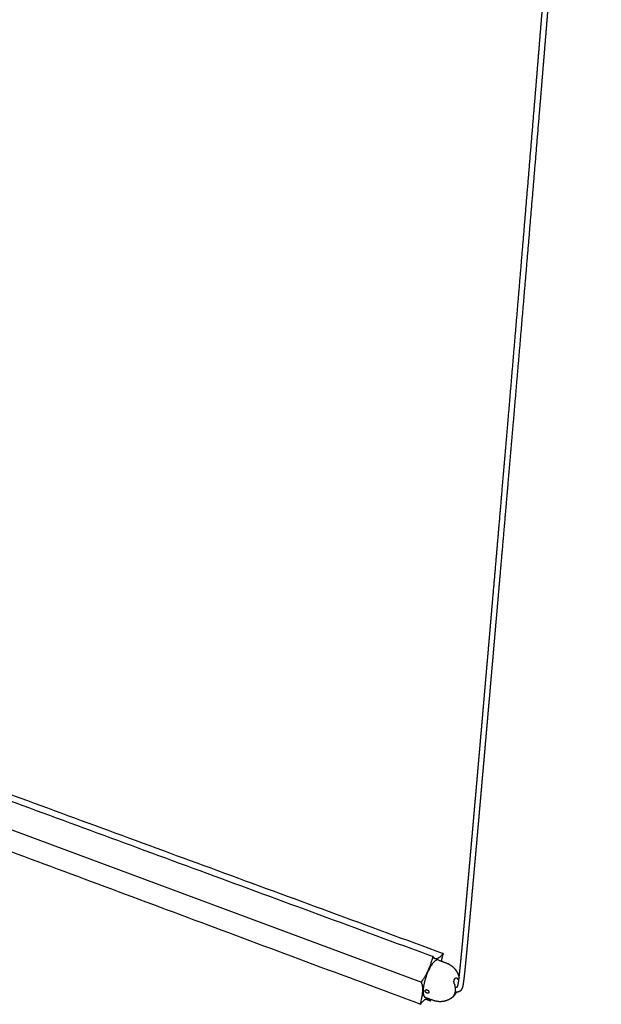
# Model space of a CAD drawing. Header units: millimetres. Extents: x 3542 to 4767, y 3584 to 5383.
# Tile 10 of 12: x 4601 to 4762, y 4838 to 5111. Entities that reach past the tile are written whole.
import ezdxf

# ---------------------------------------------------------------- set-up
doc = ezdxf.new("R2010")
doc.units = ezdxf.units.MM
doc.layers.add('Layer 01', color=7, linetype='Continuous')
doc.layers.add('Make2D$Visible$Curvas', color=7, linetype='Continuous')

msp = doc.modelspace()

# ---------------------------------------------------------------- linework, layer by layer
at = {"layer": 'Layer 01'}
msp.add_line((4475.27, 4932.42), (4711.96, 4844.45), dxfattribs=at)
at = {"layer": 'Make2D$Visible$Curvas', "color": 7, "lineweight": -3}
for points, weights, degree, knots in [([(4721.89, 4843.07), (4721.89, 4843.07), (4721.89, 4843.07), (4721.89, 4843.07), (4721.89, 4843.07), (4721.9, 4843.08), (4721.9, 4843.09), (4721.91, 4843.09), (4721.91, 4843.1), (4721.92, 4843.11), (4721.92, 4843.12), (4721.93, 4843.13), (4721.93, 4843.14), (4721.94, 4843.15), (4721.95, 4843.16), (4721.95, 4843.17), (4721.96, 4843.18), (4721.96, 4843.2), (4721.97, 4843.21), (4721.98, 4843.22), (4721.98, 4843.24), (4721.99, 4843.25), (4722, 4843.27), (4722, 4843.28), (4722.01, 4843.3), (4722.02, 4843.32), (4722.02, 4843.33), (4722.03, 4843.35), (4722.04, 4843.36), (4722.04, 4843.37), (4722.04, 4843.38), (4722.05, 4843.39), (4722.05, 4843.4), (4722.05, 4843.4), (4722.06, 4843.41), (4722.06, 4843.42), (4722.06, 4843.43), (4722.07, 4843.44), (4722.07, 4843.45), (4722.07, 4843.45), (4722.07, 4843.46), (4722.08, 4843.47), (4722.08, 4843.48), (4722.08, 4843.49), (4722.09, 4843.5), (4722.09, 4843.51), (4722.1, 4843.53), (4722.1, 4843.56), (4722.11, 4843.58), (4722.11, 4843.6), (4722.12, 4843.61), (4722.12, 4843.63), (4722.13, 4843.65), (4722.13, 4843.66), (4722.13, 4843.68), (4722.14, 4843.7), (4722.14, 4843.72), (4722.15, 4843.74), (4722.15, 4843.77), (4722.16, 4843.79), (4722.16, 4843.82), (4722.17, 4843.84), (4722.17, 4843.87), (4722.18, 4843.9), (4722.18, 4843.93), (4722.19, 4843.96), (4722.19, 4843.99), (4722.2, 4844.03), (4722.2, 4844.06), (4722.21, 4844.1), (4722.22, 4844.13), (4722.22, 4844.17), (4722.23, 4844.21), (4722.23, 4844.26), (4722.24, 4844.3), (4722.25, 4844.34), (4722.25, 4844.39), (4722.26, 4844.44), (4722.27, 4844.49), (4722.27, 4844.54), (4722.28, 4844.59), (4722.29, 4844.64), (4722.3, 4844.7), (4722.3, 4844.76), (4722.31, 4844.82), (4722.32, 4844.88), (4722.33, 4844.94), (4722.34, 4845.01), (4722.35, 4845.07), (4722.35, 4845.14), (4722.36, 4845.21), (4722.37, 4845.29), (4722.38, 4845.36), (4722.39, 4845.43), (4722.4, 4845.52), (4722.41, 4845.6), (4722.42, 4845.68), (4722.44, 4845.86), (4722.46, 4846.04), (4722.48, 4846.22), (4722.5, 4846.43), (4722.53, 4846.63), (4722.55, 4846.84), (4722.57, 4847.08), (4722.6, 4847.32), (4722.62, 4847.55), (4722.65, 4847.82), (4722.68, 4848.09), (4722.71, 4848.36), (4722.74, 4848.66), (4722.77, 4848.97), (4722.8, 4849.27), (4722.83, 4849.61), (4722.87, 4849.95), (4722.9, 4850.29), (4722.94, 4850.67), (4722.97, 4851.04), (4723.01, 4851.42), (4723.05, 4851.84), (4723.09, 4852.26), (4723.13, 4852.68), (4723.18, 4853.14), (4723.22, 4853.6), (4723.26, 4854.06), (4723.31, 4854.57), (4723.36, 4855.08), (4723.41, 4855.58), (4723.46, 4856.14), (4723.51, 4856.69), (4723.56, 4857.25), (4723.62, 4857.85), (4723.67, 4858.45), (4723.73, 4859.06), (4723.79, 4859.71), (4723.85, 4860.37), (4723.91, 4861.03), (4723.97, 4861.74), (4724.04, 4862.45), (4724.1, 4863.16), (4724.17, 4863.93), (4724.24, 4864.7), (4724.31, 4865.47), (4724.38, 4866.3), (4724.46, 4867.12), (4724.53, 4867.95), (4724.61, 4868.84), (4724.69, 4869.73), (4724.77, 4870.63), (4724.86, 4871.58), (4724.94, 4872.54), (4725.03, 4873.49), (4725.12, 4874.52), (4725.21, 4875.54), (4725.3, 4876.56), (4725.4, 4877.66), (4725.49, 4878.75), (4725.59, 4879.85), (4725.69, 4881.01), (4725.8, 4882.18), (4725.9, 4883.35), (4726.01, 4884.59), (4726.12, 4885.83), (4726.23, 4887.08), (4726.34, 4888.4), (4726.46, 4889.72), (4726.58, 4891.04), (4726.7, 4892.44), (4726.82, 4893.85), (4726.94, 4895.25), (4727.08, 4896.74), (4727.21, 4898.23), (4727.34, 4899.72), (4727.47, 4901.3), (4727.61, 4902.87), (4727.75, 4904.45), (4727.89, 4906.12), (4728.04, 4907.79), (4728.19, 4909.46), (4728.34, 4911.22), (4728.49, 4912.99), (4728.65, 4914.76), (4728.81, 4916.62), (4728.97, 4918.48), (4729.13, 4920.34), (4729.3, 4922.31), (4729.47, 4924.27), (4729.64, 4926.24), (4729.82, 4928.31), (4730, 4930.38), (4730.18, 4932.45), (4730.37, 4934.58), (4730.55, 4936.72), (4730.74, 4938.86), (4730.93, 4941.07), (4731.12, 4943.28), (4731.31, 4945.5), (4731.51, 4947.82), (4731.71, 4950.13), (4731.91, 4952.46), (4732.12, 4954.87), (4732.33, 4957.28), (4732.54, 4959.7), (4732.75, 4962.21), (4732.97, 4964.73), (4733.19, 4967.24), (4733.64, 4972.53), (4734.1, 4977.84), (4734.55, 4983.18), (4735.04, 4988.83), (4735.52, 4994.5), (4736.01, 5000.2), (4736.52, 5006.2), (4737.03, 5012.22), (4737.54, 5018.28), (4738.63, 5031.16), (4739.72, 5044.18), (4740.82, 5057.34), (4741.39, 5064.26), (4741.97, 5071.22), (4742.55, 5078.22), (4743.14, 5085.41), (4743.74, 5092.65), (4744.33, 5099.92), (4744.94, 5107.36), (4745.55, 5114.84), (4746.16, 5122.37), (4746.46, 5126.19), (4746.77, 5130.02), (4747.08, 5133.86), (4747.39, 5137.73), (4747.7, 5141.61), (4748.01, 5145.5), (4748.33, 5149.42), (4748.64, 5153.35), (4748.95, 5157.29), (4749.27, 5161.26), (4749.58, 5165.24), (4749.9, 5169.23), (4750.21, 5173.23), (4750.53, 5177.26), (4750.85, 5181.29), (4751.16, 5185.34), (4751.48, 5189.4), (4751.8, 5193.47), (4752.11, 5197.55), (4752.43, 5201.64), (4752.75, 5205.75), (4753.06, 5209.87), (4753.38, 5213.99), (4753.7, 5218.13), (4754.01, 5222.27), (4754.33, 5226.42), (4754.64, 5230.59), (4754.96, 5234.75), (4755.27, 5238.93), (4755.59, 5243.12), (4755.9, 5247.3), (4756.21, 5251.49), (4756.53, 5255.7), (4756.84, 5259.89), (4757.15, 5264.1), (4757.46, 5268.32), (4757.77, 5272.52), (4758.08, 5276.73), (4758.38, 5280.96), (4758.69, 5285.17), (4758.99, 5289.39), (4759.3, 5293.62), (4759.58, 5297.55), (4759.86, 5301.5), (4760.14, 5305.46)], [3207.24199239, 3207.23954786, 3207.2371045, 3207.23466212, 3207.19631222, 3207.1593562, 3207.1223939, 3207.08402009, 3207.04593869, 3207.00887043, 3206.96956641, 3206.93099941, 3206.89323003, 3206.85359487, 3206.81443997, 3206.7762996, 3206.73620765, 3206.69698957, 3206.65839712, 3206.61780462, 3206.57803326, 3206.5387727, 3206.49757176, 3206.45657933, 3206.41670565, 3206.37470482, 3206.33355237, 3206.29277039, 3206.27169912, 3206.25084632, 3206.23016102, 3206.20967834, 3206.18782016, 3206.16643824, 3206.14473935, 3206.12324726, 3206.10042428, 3206.07729592, 3206.05402677, 3206.03044137, 3206.0056343, 3205.98080765, 3205.95607192, 3205.92939536, 3205.90320976, 3205.87718908, 3205.815699, 3205.75791608, 3205.70036784, 3205.66646405, 3205.63222417, 3205.59952235, 3205.56234346, 3205.52658234, 3205.49068144, 3205.45047208, 3205.41027406, 3205.37115134, 3205.32687708, 3205.28292159, 3205.2397918, 3205.19148937, 3205.1437176, 3205.09647249, 3205.04365713, 3204.99137346, 3204.93953075, 3204.88197877, 3204.82487041, 3204.76817888, 3204.70534426, 3204.64292273, 3204.58090057, 3204.51210232, 3204.44371286, 3204.37565793, 3204.30087378, 3204.22641029, 3204.15223978, 3204.07111839, 3203.99028779, 3203.90972915, 3203.82176442, 3203.73407276, 3203.64661829, 3203.55147704, 3203.45658718, 3203.36194406, 3203.25889453, 3203.15609113, 3203.05348731, 3202.94272559, 3202.83214293, 3202.72173358, 3202.60248128, 3202.48344478, 3202.36460191, 3202.09875097, 3201.83363353, 3201.56909223, 3201.26556779, 3200.9626392, 3200.66019692, 3200.31519021, 3199.97077257, 3199.62683067, 3199.23755117, 3198.8487526, 3198.46033684, 3198.02397598, 3197.58804081, 3197.15244506, 3196.66568893, 3196.17936776, 3195.69340487, 3195.15290225, 3194.61276348, 3194.07291439, 3193.47653073, 3192.88045867, 3192.28463683, 3191.62846715, 3190.97263522, 3190.31708163, 3189.5985763, 3188.88034867, 3188.16234619, 3187.3782206, 3186.59437118, 3185.81074935, 3184.95827227, 3184.10601653, 3183.25393769, 3182.33003228, 3181.40638417, 3180.48295329, 3179.48394006, 3178.4851732, 3177.48661479, 3176.41026619, 3175.33408892, 3174.25804857, 3173.10120165, 3171.94454939, 3170.78806003, 3169.54741728, 3168.30697972, 3167.06671786, 3165.73916112, 3164.41179041, 3163.08457827, 3161.66733699, 3160.25025174, 3158.83329707, 3157.32336, 3155.81357857, 3154.30392912, 3152.69818468, 3151.09259084, 3149.48712552, 3147.78260651, 3146.07822458, 3144.37395912, 3142.56763925, 3140.76145458, 3138.95538588, 3137.04415097, 3135.13305246, 3133.22207233, 3131.20291873, 3129.18388309, 3127.16494851, 3125.03493046, 3122.90503799, 3120.77525527, 3118.53110363, 3116.28706962, 3114.04313832, 3111.68218303, 3109.32132037, 3106.96053639, 3104.4795028, 3101.99859414, 3099.517797, 3096.9136419, 3094.30956065, 3091.70554171, 3088.97572559, 3086.24600776, 3083.51637294, 3080.71786279, 3077.91946731, 3075.12119991, 3072.23285261, 3069.34458696, 3066.45642638, 3063.4538879, 3060.45148395, 3057.44923271, 3054.3373491, 3051.22562257, 3048.11407039, 3044.89760367, 3041.68133032, 3038.46526706, 3031.73707548, 3025.00981883, 3018.28361837, 3011.19426549, 3004.10606664, 2997.01914002, 2989.60711254, 2982.1964762, 2974.78735296, 2959.14448206, 2943.50837279, 2927.88016802, 2919.7296362, 2911.58123743, 2903.43514819, 2895.11500097, 2886.79729059, 2878.48222241, 2870.03073187, 2861.58190539, 2853.13598634, 2848.87383651, 2844.61245989, 2840.35189154, 2836.07097719, 2831.79085138, 2827.51155147, 2823.21750942, 2818.92425701, 2814.63183513, 2810.32883104, 2806.02675309, 2801.72564614, 2797.41808416, 2793.11144923, 2788.80578992, 2784.49941046, 2780.19396985, 2775.88952125, 2771.5885967, 2767.28870172, 2762.98989431, 2758.69925414, 2754.40969118, 2750.12126876, 2745.84570948, 2741.57126158, 2737.29799404, 2733.04245153, 2728.78810791, 2724.53503883, 2720.30384322, 2716.07389066, 2711.84526358, 2707.64387848, 2703.44378195, 2699.24506419, 2695.07772772, 2690.91178182, 2686.74732532, 2682.61901303, 2678.49213671, 2674.3668044, 2670.5403778, 2666.71528217, 2662.89161514], 3, [0, 0, 0, 0, 0.008345, 0.008345, 0.008345, 0.138274, 0.138274, 0.138274, 0.274957, 0.274957, 0.274957, 0.41933, 0.41933, 0.41933, 0.571234, 0.571234, 0.571234, 0.730182, 0.730182, 0.730182, 0.897327, 0.897327, 0.897327, 1.073827, 1.073827, 1.073827, 1.258431, 1.258431, 1.258431, 1.353966, 1.353966, 1.353966, 1.450208, 1.450208, 1.450208, 1.5449, 1.5449, 1.5449, 1.641974, 1.641974, 1.641974, 1.744321, 1.744321, 1.744321, 1.854447, 1.854447, 1.854447, 2.112629, 2.112629, 2.112629, 2.268334, 2.268334, 2.268334, 2.441715, 2.441715, 2.441715, 2.638657, 2.638657, 2.638657, 2.860839, 2.860839, 2.860839, 3.108862, 3.108862, 3.108862, 3.385696, 3.385696, 3.385696, 3.69267, 3.69267, 3.69267, 4.032513, 4.032513, 4.032513, 4.408958, 4.408958, 4.408958, 4.822336, 4.822336, 4.822336, 5.274329, 5.274329, 5.274329, 5.767729, 5.767729, 5.767729, 6.30428, 6.30428, 6.30428, 6.888215, 6.888215, 6.888215, 7.51854, 7.51854, 7.51854, 8.199262, 8.199262, 8.199262, 9.721523, 9.721523, 9.721523, 11.467943, 11.467943, 11.467943, 13.459863, 13.459863, 13.459863, 15.714014, 15.714014, 15.714014, 18.246453, 18.246453, 18.246453, 21.076121, 21.076121, 21.076121, 24.223082, 24.223082, 24.223082, 27.699704, 27.699704, 27.699704, 31.5284, 31.5284, 31.5284, 35.724606, 35.724606, 35.724606, 40.307239, 40.307239, 40.307239, 45.292632, 45.292632, 45.292632, 50.698299, 50.698299, 50.698299, 56.546104, 56.546104, 56.546104, 62.849503, 62.849503, 62.849503, 69.626487, 69.626487, 69.626487, 76.896485, 76.896485, 76.896485, 84.67798, 84.67798, 84.67798, 92.987307, 92.987307, 92.987307, 101.841974, 101.841974, 101.841974, 111.260283, 111.260283, 111.260283, 121.259709, 121.259709, 121.259709, 131.857958, 131.857958, 131.857958, 143.073302, 143.073302, 143.073302, 154.923498, 154.923498, 154.923498, 167.425696, 167.425696, 167.425696, 180.599189, 180.599189, 180.599189, 194.459761, 194.459761, 194.459761, 209.026311, 209.026311, 209.026311, 224.317202, 224.317202, 224.317202, 240.34692, 240.34692, 240.34692, 256.7809, 256.7809, 256.7809, 273.743817, 273.743817, 273.743817, 291.378615, 291.378615, 291.378615, 309.657417, 309.657417, 309.657417, 328.552584, 328.552584, 328.552584, 368.08231, 368.08231, 368.08231, 409.746234, 409.746234, 409.746234, 453.321493, 453.321493, 453.321493, 545.321946, 545.321946, 545.321946, 593.30272, 593.30272, 593.30272, 642.30865, 642.30865, 642.30865, 692.118708, 692.118708, 692.118708, 717.254831, 717.254831, 717.254831, 742.510859, 742.510859, 742.510859, 767.854158, 767.854158, 767.854158, 793.259899, 793.259899, 793.259899, 818.703451, 818.703451, 818.703451, 844.151418, 844.151418, 844.151418, 869.578682, 869.578682, 869.578682, 894.957551, 894.957551, 894.957551, 920.260358, 920.260358, 920.260358, 945.458212, 945.458212, 945.458212, 970.526389, 970.526389, 970.526389, 995.433181, 995.433181, 995.433181, 1020.153821, 1020.153821, 1020.153821, 1044.659843, 1044.659843, 1044.659843, 1067.390291, 1067.390291, 1067.390291, 1067.390291]), ([(4761.78, 5305.86), (4761.48, 5301.73), (4761.19, 5297.62), (4760.89, 5293.52), (4760.58, 5289.29), (4760.28, 5285.07), (4759.97, 5280.86), (4759.66, 5276.63), (4759.35, 5272.42), (4759.04, 5268.22), (4758.73, 5264), (4758.41, 5259.79), (4758.1, 5255.6), (4757.78, 5251.39), (4757.47, 5247.19), (4757.15, 5243.01), (4756.83, 5238.82), (4756.52, 5234.65), (4756.2, 5230.48), (4755.88, 5226.32), (4755.56, 5222.16), (4755.24, 5218.02), (4754.93, 5213.88), (4754.61, 5209.76), (4754.29, 5205.64), (4753.97, 5201.53), (4753.65, 5197.44), (4753.33, 5193.36), (4753.01, 5189.28), (4752.69, 5185.22), (4752.37, 5181.17), (4752.05, 5177.14), (4751.74, 5173.12), (4751.42, 5169.11), (4751.1, 5165.12), (4750.78, 5161.14), (4750.47, 5157.18), (4750.15, 5153.23), (4749.84, 5149.3), (4749.52, 5145.38), (4749.21, 5141.49), (4748.89, 5137.61), (4748.58, 5133.74), (4748.27, 5129.9), (4747.96, 5126.07), (4747.65, 5122.25), (4747.03, 5114.72), (4746.42, 5107.24), (4745.81, 5099.8), (4745.21, 5092.52), (4744.61, 5085.29), (4744.01, 5078.1), (4743.43, 5071.1), (4742.85, 5064.14), (4742.27, 5057.21), (4741.17, 5044.05), (4740.07, 5031.03), (4738.97, 5018.14), (4738.45, 5012.09), (4737.94, 5006.06), (4737.43, 5000.07), (4736.94, 4994.37), (4736.45, 4988.69), (4735.96, 4983.04), (4735.5, 4977.71), (4735.04, 4972.4), (4734.59, 4967.11), (4734.37, 4964.59), (4734.15, 4962.08), (4733.93, 4959.57), (4733.72, 4957.15), (4733.51, 4954.73), (4733.3, 4952.32), (4733.1, 4950), (4732.9, 4947.68), (4732.7, 4945.37), (4732.5, 4943.15), (4732.31, 4940.93), (4732.12, 4938.72), (4731.93, 4936.58), (4731.75, 4934.45), (4731.56, 4932.32), (4731.38, 4930.24), (4731.2, 4928.17), (4731.02, 4926.1), (4730.85, 4924.13), (4730.67, 4922.17), (4730.5, 4920.21), (4730.34, 4918.34), (4730.18, 4916.48), (4730.01, 4914.62), (4729.86, 4912.85), (4729.7, 4911.09), (4729.55, 4909.32), (4729.4, 4907.65), (4729.26, 4905.98), (4729.11, 4904.32), (4728.97, 4902.74), (4728.83, 4901.16), (4728.69, 4899.58), (4728.56, 4898.09), (4728.43, 4896.6), (4728.3, 4895.11), (4728.18, 4893.71), (4728.05, 4892.3), (4727.93, 4890.9), (4727.81, 4889.58), (4727.7, 4888.26), (4727.58, 4886.93), (4727.47, 4885.69), (4727.36, 4884.45), (4727.25, 4883.21), (4727.14, 4882.04), (4727.04, 4880.87), (4726.94, 4879.7), (4726.84, 4878.61), (4726.74, 4877.51), (4726.64, 4876.42), (4726.55, 4875.4), (4726.46, 4874.37), (4726.37, 4873.35), (4726.28, 4872.39), (4726.2, 4871.44), (4726.11, 4870.48), (4726.03, 4869.59), (4725.95, 4868.7), (4725.87, 4867.81), (4725.8, 4866.98), (4725.72, 4866.15), (4725.65, 4865.32), (4725.58, 4864.55), (4725.51, 4863.79), (4725.44, 4863.02), (4725.37, 4862.31), (4725.31, 4861.59), (4725.24, 4860.88), (4725.18, 4860.22), (4725.12, 4859.57), (4725.06, 4858.91), (4725, 4858.31), (4724.95, 4857.7), (4724.89, 4857.1), (4724.84, 4856.54), (4724.79, 4855.99), (4724.74, 4855.43), (4724.69, 4854.93), (4724.64, 4854.42), (4724.59, 4853.91), (4724.55, 4853.45), (4724.5, 4852.99), (4724.46, 4852.53), (4724.42, 4852.11), (4724.38, 4851.69), (4724.34, 4851.27), (4724.3, 4850.89), (4724.26, 4850.51), (4724.23, 4850.13), (4724.19, 4849.79), (4724.16, 4849.45), (4724.13, 4849.11), (4724.09, 4848.81), (4724.06, 4848.5), (4724.03, 4848.2), (4724, 4847.93), (4723.98, 4847.66), (4723.95, 4847.39), (4723.92, 4847.15), (4723.9, 4846.91), (4723.87, 4846.67), (4723.85, 4846.46), (4723.83, 4846.25), (4723.8, 4846.04), (4723.78, 4845.86), (4723.76, 4845.68), (4723.74, 4845.5), (4723.73, 4845.41), (4723.72, 4845.33), (4723.71, 4845.25), (4723.7, 4845.17), (4723.69, 4845.1), (4723.68, 4845.02), (4723.67, 4844.95), (4723.67, 4844.88), (4723.66, 4844.81), (4723.65, 4844.75), (4723.64, 4844.68), (4723.63, 4844.62), (4723.62, 4844.56), (4723.62, 4844.5), (4723.61, 4844.44), (4723.6, 4844.38), (4723.59, 4844.33), (4723.58, 4844.27), (4723.58, 4844.22), (4723.57, 4844.17), (4723.56, 4844.12), (4723.56, 4844.08), (4723.55, 4844.03), (4723.54, 4843.98), (4723.54, 4843.94), (4723.53, 4843.9), (4723.52, 4843.86), (4723.52, 4843.82), (4723.51, 4843.78), (4723.5, 4843.74), (4723.5, 4843.71), (4723.49, 4843.67), (4723.48, 4843.63), (4723.48, 4843.6), (4723.47, 4843.57), (4723.47, 4843.54), (4723.46, 4843.51), (4723.45, 4843.48), (4723.45, 4843.45), (4723.44, 4843.42), (4723.44, 4843.39), (4723.43, 4843.37), (4723.43, 4843.34), (4723.42, 4843.32), (4723.41, 4843.29), (4723.41, 4843.27), (4723.4, 4843.24), (4723.4, 4843.22), (4723.39, 4843.18), (4723.37, 4843.14), (4723.36, 4843.1), (4723.36, 4843.08), (4723.35, 4843.06), (4723.34, 4843.04), (4723.34, 4843.02), (4723.33, 4843), (4723.33, 4842.99), (4723.32, 4842.97), (4723.32, 4842.96), (4723.31, 4842.94), (4723.3, 4842.93), (4723.3, 4842.91), (4723.29, 4842.9), (4723.29, 4842.88), (4723.28, 4842.87), (4723.28, 4842.86), (4723.27, 4842.85), (4723.27, 4842.83), (4723.26, 4842.82), (4723.25, 4842.8), (4723.24, 4842.77), (4723.23, 4842.75), (4723.22, 4842.72), (4723.21, 4842.7), (4723.2, 4842.67), (4723.19, 4842.65), (4723.18, 4842.62), (4723.17, 4842.6), (4723.15, 4842.57), (4723.14, 4842.55), (4723.13, 4842.53), (4723.12, 4842.5), (4723.1, 4842.48), (4723.09, 4842.45), (4723.08, 4842.43), (4723.06, 4842.41), (4723.05, 4842.38), (4723.03, 4842.36), (4723.02, 4842.33), (4723, 4842.31), (4722.98, 4842.29), (4722.97, 4842.26), (4722.95, 4842.24), (4722.95, 4842.24), (4722.95, 4842.24), (4722.95, 4842.24)], [2662.13413009, 2666.11454747, 2670.09652621, 2674.07995653, 2678.20536521, 2682.33232637, 2686.46073233, 2690.62525516, 2694.79127521, 2698.9586939, 2703.15746892, 2707.35762974, 2711.55908661, 2715.78776266, 2720.01777082, 2724.24902874, 2728.50213926, 2732.75653024, 2737.01212647, 2741.28542861, 2745.55991666, 2749.83552181, 2754.12397254, 2758.41356891, 2762.70424782, 2767.00307785, 2771.30300019, 2775.60395699, 2779.90842304, 2784.21388537, 2788.52029114, 2792.82596314, 2797.13261489, 2801.44019779, 2805.7413131, 2810.04340313, 2814.34642328, 2818.63884965, 2822.93210998, 2827.22616359, 2831.50546439, 2835.78559441, 2840.06651624, 2844.32708223, 2848.58845952, 2852.85061329, 2861.29651422, 2869.74533294, 2878.19682672, 2886.51186792, 2894.82956042, 2903.14969962, 2911.29575471, 2919.44412776, 2927.59464289, 2943.2227504, 2958.85879137, 2974.50162613, 2981.91070311, 2989.32130128, 2996.73329912, 3003.82017775, 3010.90833779, 3017.99766145, 3024.72381348, 3031.45103274, 3038.17919847, 3041.39524075, 3044.61149662, 3047.8279494, 3050.93948154, 3054.0511919, 3057.16306331, 3060.16529547, 3063.16768473, 3066.17021296, 3069.05835523, 3071.94660866, 3074.83494997, 3077.63320291, 3080.43158741, 3083.23009006, 3085.95971906, 3088.68942652, 3091.41922772, 3094.02323808, 3096.62730697, 3099.23144581, 3101.71223376, 3104.19312863, 3106.6741438, 3109.03491726, 3111.39576434, 3113.75669894, 3116.00061841, 3118.24463492, 3120.48876327, 3122.61853267, 3124.74840539, 3126.87839724, 3128.89731685, 3130.91633029, 3132.93545438, 3134.84641768, 3136.75749119, 3138.66869284, 3140.47474265, 3142.28089914, 3144.0871815, 3145.79142575, 3147.49577593, 3149.20025255, 3150.80569406, 3152.41125207, 3154.01694854, 3155.52657127, 3157.03631221, 3158.54619493, 3159.9631196, 3161.38015902, 3162.79733855, 3164.12451697, 3165.4518358, 3166.77932225, 3168.01954622, 3169.25992479, 3170.50048736, 3171.6569341, 3172.81351923, 3173.97027447, 3175.04626689, 3176.12236739, 3177.19861054, 3178.19711476, 3179.19579437, 3180.19468614, 3181.11805589, 3182.04160299, 3182.96536826, 3183.81737821, 3184.66951805, 3185.52183197, 3186.30537545, 3187.08909112, 3187.87302665, 3188.59094064, 3189.30901188, 3190.02729389, 3190.68274656, 3191.33839815, 3191.994305, 3192.59001261, 3193.18586917, 3193.78194097, 3194.32165971, 3194.86154966, 3195.40167838, 3195.8874919, 3196.37351329, 3196.85982151, 3197.29524817, 3197.73082641, 3198.1666435, 3198.55486585, 3198.94323463, 3199.33184616, 3199.67556562, 3200.01946666, 3200.36365168, 3200.66584375, 3200.96812394, 3201.27062493, 3201.53488418, 3201.79922113, 3202.06375917, 3202.18230278, 3202.30087973, 3202.4195079, 3202.52957444, 3202.63962057, 3202.74968097, 3202.85190648, 3202.95414591, 3203.05639684, 3203.15061924, 3203.24483267, 3203.33907908, 3203.42607331, 3203.51303161, 3203.59996968, 3203.68000873, 3203.75999078, 3203.83995193, 3203.91355199, 3203.98705457, 3204.06049504, 3204.1278983, 3204.19523362, 3204.26249518, 3204.32379183, 3204.38496247, 3204.44607039, 3204.50196798, 3204.55766041, 3204.6132135, 3204.66413922, 3204.71486241, 3204.76539668, 3204.81161372, 3204.85752732, 3204.90326236, 3204.94530913, 3204.98701565, 3205.02841362, 3205.06624841, 3205.10389086, 3205.14123699, 3205.17549568, 3205.20845004, 3205.2420655, 3205.27306382, 3205.30449351, 3205.33490809, 3205.38905428, 3205.44079499, 3205.49326234, 3205.51663797, 3205.53989131, 3205.56298925, 3205.584667, 3205.60661895, 3205.6285629, 3205.64892941, 3205.66989831, 3205.69096182, 3205.71033353, 3205.7305913, 3205.7513562, 3205.77095529, 3205.7903578, 3205.81098978, 3205.83105348, 3205.85094607, 3205.87067326, 3205.90985614, 3205.94841279, 3205.98696081, 3206.02508554, 3206.06312863, 3206.10054428, 3206.13759358, 3206.17402988, 3206.21043166, 3206.24663209, 3206.28211264, 3206.31750245, 3206.35293576, 3206.38807307, 3206.42273432, 3206.45745468, 3206.49158242, 3206.52543237, 3206.55918854, 3206.59289983, 3206.62609928, 3206.65951111, 3206.69132566, 3206.72383301, 3206.72483756, 3206.72584245, 3206.72684762], 3, [161.349122, 161.349122, 161.349122, 161.349122, 185.013916, 185.013916, 185.013916, 209.522158, 209.522158, 209.522158, 234.244891, 234.244891, 234.244891, 259.15366, 259.15366, 259.15366, 284.223705, 284.223705, 284.223705, 309.423328, 309.423328, 309.423328, 334.727811, 334.727811, 334.727811, 360.10827, 360.10827, 360.10827, 385.537043, 385.537043, 385.537043, 410.986445, 410.986445, 410.986445, 436.43136, 436.43136, 436.43136, 461.838398, 461.838398, 461.838398, 487.182932, 487.182932, 487.182932, 512.440136, 512.440136, 512.440136, 537.577379, 537.577379, 537.577379, 587.389521, 587.389521, 587.389521, 636.397343, 636.397343, 636.397343, 684.379831, 684.379831, 684.379831, 776.383224, 776.383224, 776.383224, 819.95972, 819.95972, 819.95972, 861.624727, 861.624727, 861.624727, 901.155376, 901.155376, 901.155376, 920.050941, 920.050941, 920.050941, 938.330095, 938.330095, 938.330095, 955.965197, 955.965197, 955.965197, 972.928364, 972.928364, 972.928364, 989.362543, 989.362543, 989.362543, 1005.392463, 1005.392463, 1005.392463, 1020.683574, 1020.683574, 1020.683574, 1035.250366, 1035.250366, 1035.250366, 1049.111202, 1049.111202, 1049.111202, 1062.284985, 1062.284985, 1062.284985, 1074.787501, 1074.787501, 1074.787501, 1086.638048, 1086.638048, 1086.638048, 1097.853778, 1097.853778, 1097.853778, 1108.452454, 1108.452454, 1108.452454, 1118.452353, 1118.452353, 1118.452353, 1127.871187, 1127.871187, 1127.871187, 1136.726438, 1136.726438, 1136.726438, 1145.036417, 1145.036417, 1145.036417, 1152.818641, 1152.818641, 1152.818641, 1160.089457, 1160.089457, 1160.089457, 1166.867361, 1166.867361, 1166.867361, 1173.1718, 1173.1718, 1173.1718, 1179.020784, 1179.020784, 1179.020784, 1184.427794, 1184.427794, 1184.427794, 1189.414721, 1189.414721, 1189.414721, 1193.999116, 1193.999116, 1193.999116, 1198.197356, 1198.197356, 1198.197356, 1202.028411, 1202.028411, 1202.028411, 1205.507786, 1205.507786, 1205.507786, 1208.657983, 1208.657983, 1208.657983, 1211.491475, 1211.491475, 1211.491475, 1214.028467, 1214.028467, 1214.028467, 1216.288091, 1216.288091, 1216.288091, 1218.286637, 1218.286637, 1218.286637, 1220.041155, 1220.041155, 1220.041155, 1221.573436, 1221.573436, 1221.573436, 1222.260047, 1222.260047, 1222.260047, 1222.896969, 1222.896969, 1222.896969, 1223.488335, 1223.488335, 1223.488335, 1224.033233, 1224.033233, 1224.033233, 1224.536069, 1224.536069, 1224.536069, 1224.99875, 1224.99875, 1224.99875, 1225.424283, 1225.424283, 1225.424283, 1225.814577, 1225.814577, 1225.814577, 1226.170139, 1226.170139, 1226.170139, 1226.495041, 1226.495041, 1226.495041, 1226.792378, 1226.792378, 1226.792378, 1227.063766, 1227.063766, 1227.063766, 1227.312605, 1227.312605, 1227.312605, 1227.539579, 1227.539579, 1227.539579, 1227.746293, 1227.746293, 1227.746293, 1227.939289, 1227.939289, 1227.939289, 1228.278943, 1228.278943, 1228.278943, 1228.431192, 1228.431192, 1228.431192, 1228.574017, 1228.574017, 1228.574017, 1228.706807, 1228.706807, 1228.706807, 1228.829098, 1228.829098, 1228.829098, 1228.943106, 1228.943106, 1228.943106, 1229.054893, 1229.054893, 1229.054893, 1229.276386, 1229.276386, 1229.276386, 1229.496242, 1229.496242, 1229.496242, 1229.713198, 1229.713198, 1229.713198, 1229.928992, 1229.928992, 1229.928992, 1230.145497, 1230.145497, 1230.145497, 1230.362106, 1230.362106, 1230.362106, 1230.578492, 1230.578492, 1230.578492, 1230.795124, 1230.795124, 1230.795124, 1230.801846, 1230.801846, 1230.801846, 1230.801846]), ([(4715.22, 4851.51), (4715.19, 4851.52), (4715.14, 4851.45), (4715.09, 4851.37), (4715.06, 4851.26)], [3206.62000195, 2887.29963848, 3206.24384757, 2887.00892151, 3206.09643307], 2, [-0.8998547, -0.8998547, -0.8998547, -0.4499274, -0.4499274, 0, 0, 0]), ([(4716.64, 4850.56), (4715.6, 4850.94), (4714.1, 4847.96), (4712.6, 4844.98), (4712.46, 4842.23)], [3216.48182797, 2683.27728283, 3206.07557978, 2677.10160877, 3206.15644666], 2, [9.40716, 9.40716, 9.40716, 22.767738, 22.767738, 36.128316, 36.128316, 36.128316]), ([(4718.87, 4849.74), (4719.1, 4849.65), (4719.32, 4849.55), (4719.53, 4849.44), (4720.13, 4849.13), (4720.67, 4848.71), (4721.12, 4848.2), (4721.19, 4848.11), (4721.27, 4848.02), (4721.34, 4847.93), (4721.53, 4847.68), (4721.71, 4847.41), (4722, 4846.87), (4722.12, 4846.59), (4722.22, 4846.32), (4722.3, 4846.09), (4722.36, 4845.85), (4722.41, 4845.62)], [3214.20851129, 3214.13813206, 3214.06280588, 3213.98302212, 3213.7596633, 3213.50397581, 3213.2287841, 3213.18240017, 3213.13554098, 3213.08827436, 3212.95597058, 3212.82077209, 3212.5586583, 3212.43240303, 3212.30664253, 3212.20382732, 3212.1017978, 3212.00118608], 3, [0, 0, 0, 0, 1.514446, 1.514446, 1.514446, 5.763796, 5.763796, 5.763796, 6.477944, 6.477944, 6.477944, 8.478351, 8.478351, 10.317271, 10.317271, 10.317271, 11.825417, 11.825417, 11.825417, 11.825417]), ([(4712.05, 4844.63), (4711.99, 4844.55), (4711.96, 4844.42), (4711.92, 4844.29), (4711.95, 4844.24)], [3199.77583866, 2770.8996627, 3199.57607914, 2770.92866905, 3199.82607914], 2, [-1.047198, -1.047198, -1.047198, -0.523599, -0.523599, 0, 0, 0]), ([(4721.1, 4843.97), (4721.08, 4844.02), (4721.07, 4844.07), (4721.04, 4844.18), (4721.03, 4844.24), (4721.01, 4844.35), (4721, 4844.41), (4720.99, 4844.53), (4720.99, 4844.59), (4721, 4844.77), (4721.02, 4844.89), (4721.06, 4845.05), (4721.08, 4845.1), (4721.12, 4845.19), (4721.15, 4845.23), (4721.18, 4845.26)], [3204.06780475, 3204.0324779, 3204.00544553, 3203.96768619, 3203.95701002, 3203.95322334, 3203.95989736, 3203.99107437, 3204.01580289, 3204.11550904, 3204.21846572, 3204.41803922, 3204.49318608, 3204.65307593, 3204.73841485, 3204.82946972], 3, [0, 0, 0, 0, 0.37557, 0.37557, 0.75114, 0.75114, 1.12671, 1.12671, 1.502279, 1.502279, 2.253419, 2.253419, 2.628989, 2.628989, 3.004559, 3.004559, 3.004559, 3.004559]), ([(4721.36, 4845.51), (4721.39, 4845.54), (4721.41, 4845.57), (4721.45, 4845.6), (4721.46, 4845.6), (4721.46, 4845.61)], [3205.50446972, 3205.60255088, 3205.7042869, 3205.83189619, 3205.85837522, 3205.884863], 3, [0, 0, 0, 0, 0.3758382, 0.3758382, 0.4742071, 0.4742071, 0.4742071, 0.4742071]), ([(4721.46, 4845.61), (4721.49, 4845.62), (4721.51, 4845.63), (4721.56, 4845.64), (4721.59, 4845.65), (4721.66, 4845.64), (4721.69, 4845.63), (4721.78, 4845.58), (4721.84, 4845.53), (4721.95, 4845.39), (4721.99, 4845.3), (4722.03, 4845.2)], [3205.884863, 3205.95957713, 3206.03436093, 3206.21064934, 3206.31067485, 3206.50158224, 3206.59356125, 3206.85938804, 3207.0123585, 3207.27207614, 3207.37203164, 3207.44280475], 3, [0.474207, 0.474207, 0.474207, 0.474207, 0.751676, 0.751676, 1.127515, 1.127515, 1.503353, 1.503353, 2.255029, 2.255029, 3.006706, 3.006706, 3.006706, 3.006706]), ([(4712.99, 4842.03), (4712.99, 4842.06), (4713, 4842.09), (4713.02, 4842.14), (4713.03, 4842.17), (4713.05, 4842.2), (4713.05, 4842.2), (4713.06, 4842.21)], [3205.61518079, 3205.57437509, 3205.53005588, 3205.43860664, 3205.39127326, 3205.33029642, 3205.31832662, 3205.30630807], 3, [0, 0, 0, 0, 0.2469029, 0.2469029, 0.4938059, 0.4938059, 0.5537672, 0.5537672, 0.5537672, 0.5537672]), ([(4714, 4841.46), (4713.97, 4841.43), (4713.94, 4841.4), (4713.84, 4841.36), (4713.78, 4841.35), (4713.65, 4841.36), (4713.59, 4841.37), (4713.44, 4841.42), (4713.38, 4841.46), (4713.25, 4841.55), (4713.19, 4841.6), (4713.09, 4841.72), (4713.05, 4841.78), (4713, 4841.91), (4712.99, 4841.97), (4712.99, 4842.03)], [3204.85918504, 3204.95552609, 3205.0583636, 3205.27340086, 3205.38645155, 3205.58971577, 3205.67895707, 3205.82188938, 3205.87299022, 3205.93163368, 3205.93848059, 3205.90957419, 3205.87349876, 3205.76761157, 3205.69677291, 3205.61518079], 3, [0.551884, 0.551884, 0.551884, 0.551884, 0.988786, 0.988786, 1.483179, 1.483179, 1.977572, 1.977572, 2.471965, 2.471965, 2.966358, 2.966358, 3.460751, 3.460751, 3.955144, 3.955144, 3.955144, 3.955144]), ([(4713.06, 4842.21), (4713.09, 4842.25), (4713.13, 4842.28), (4713.23, 4842.33), (4713.29, 4842.34), (4713.39, 4842.35), (4713.42, 4842.34), (4713.49, 4842.33), (4713.53, 4842.32), (4713.63, 4842.28), (4713.7, 4842.24), (4713.82, 4842.15), (4713.88, 4842.09), (4713.97, 4841.96), (4714.01, 4841.89), (4714.05, 4841.76), (4714.06, 4841.7), (4714.06, 4841.64)], [3205.30630807, 3205.21934901, 3205.129838, 3204.93798476, 3204.83920279, 3204.70096541, 3204.65727675, 3204.5744298, 3204.53513994, 3204.42918033, 3204.37155299, 3204.29420488, 3204.27371641, 3204.27578778, 3204.29821946, 3204.38575183, 3204.44999293, 3204.53264903], 3, [0.553767, 0.553767, 0.553767, 0.553767, 0.987612, 0.987612, 1.481418, 1.481418, 1.728321, 1.728321, 1.975223, 1.975223, 2.469029, 2.469029, 2.962835, 2.962835, 3.456641, 3.456641, 3.950447, 3.950447, 3.950447, 3.950447]), ([(4714.06, 4841.64), (4714.05, 4841.58), (4714.04, 4841.52), (4714.01, 4841.47), (4714, 4841.47), (4714, 4841.46)], [3204.53264903, 3204.61528562, 3204.71459179, 3204.83394291, 3204.84650773, 3204.85918504], 3, [0, 0, 0, 0, 0.494393, 0.494393, 0.551884, 0.551884, 0.551884, 0.551884]), ([(4720.76, 4840.41), (4720.76, 4840.4), (4720.76, 4840.4), (4720.76, 4840.41), (4720.78, 4840.44), (4720.83, 4840.52), (4720.87, 4840.57), (4720.92, 4840.64)], [3210.23122734, 3210.11839155, 3210.00539907, 3209.64900444, 3209.42031517, 3208.99421431, 3208.80798064, 3208.64861633], 3, [1.153793, 1.153793, 1.153793, 1.153793, 1.503353, 1.503353, 2.255029, 2.255029, 3.006706, 3.006706, 3.006706, 3.006706]), ([(4720.92, 4840.58), (4720.89, 4840.55), (4720.87, 4840.52), (4720.83, 4840.47), (4720.81, 4840.45), (4720.78, 4840.42), (4720.77, 4840.41), (4720.77, 4840.41), (4720.77, 4840.41), (4720.76, 4840.41)], [3211.27026443, 3211.17504488, 3211.07057801, 3210.85265474, 3210.73856742, 3210.50036417, 3210.37796472, 3210.24819131, 3210.23970977, 3210.23122734], 3, [0, 0, 0, 0, 0.375838, 0.375838, 0.751676, 0.751676, 1.127515, 1.127515, 1.153793, 1.153793, 1.153793, 1.153793]), ([(4721.68, 4841.64), (4721.65, 4841.59), (4721.62, 4841.55), (4721.55, 4841.46), (4721.52, 4841.41), (4721.41, 4841.27), (4721.34, 4841.17), (4721.24, 4841.03), (4721.21, 4840.99), (4721.15, 4840.9), (4721.13, 4840.86), (4721.1, 4840.83)], [3212.39791965, 3212.43947958, 3212.47132399, 3212.51520444, 3212.52645177, 3212.524575, 3212.47540035, 3212.32839686, 3212.26634053, 3212.12189429, 3212.03917381, 3211.94526443], 3, [0.760251, 0.760251, 0.760251, 0.760251, 1.12671, 1.12671, 1.502279, 1.502279, 2.253419, 2.253419, 2.628989, 2.628989, 3.004559, 3.004559, 3.004559, 3.004559]), ([(4722.95, 4842.24), (4722.93, 4842.22), (4722.91, 4842.19), (4722.9, 4842.17), (4722.88, 4842.15), (4722.86, 4842.13), (4722.84, 4842.1), (4722.82, 4842.08), (4722.79, 4842.06), (4722.77, 4842.04), (4722.75, 4842.02), (4722.73, 4842), (4722.7, 4841.98), (4722.68, 4841.96), (4722.65, 4841.94), (4722.63, 4841.92), (4722.6, 4841.9), (4722.58, 4841.88), (4722.55, 4841.87), (4722.52, 4841.85), (4722.49, 4841.83), (4722.47, 4841.82), (4722.44, 4841.8), (4722.41, 4841.79), (4722.38, 4841.77), (4722.36, 4841.77), (4722.34, 4841.76), (4722.32, 4841.75), (4722.31, 4841.75), (4722.3, 4841.74), (4722.29, 4841.74), (4722.26, 4841.73), (4722.23, 4841.72), (4722.2, 4841.71), (4722.17, 4841.7), (4722.14, 4841.69), (4722.1, 4841.68), (4722.07, 4841.68), (4722.04, 4841.67), (4722.01, 4841.66), (4721.98, 4841.66), (4721.94, 4841.65), (4721.91, 4841.65), (4721.88, 4841.65), (4721.85, 4841.64), (4721.82, 4841.64), (4721.78, 4841.64), (4721.75, 4841.64), (4721.72, 4841.64), (4721.69, 4841.64), (4721.65, 4841.64), (4721.62, 4841.64), (4721.59, 4841.64), (4721.55, 4841.64), (4721.52, 4841.64), (4721.49, 4841.64), (4721.45, 4841.65), (4721.42, 4841.65), (4721.4, 4841.65), (4721.38, 4841.65), (4721.36, 4841.66)], [3206.72684762, 3206.75874531, 3206.79129734, 3206.82248788, 3206.85495704, 3206.88624221, 3206.91834074, 3206.95061514, 3206.98304869, 3207.01464864, 3207.04645701, 3207.07815981, 3207.11013299, 3207.14247418, 3207.17378665, 3207.20565998, 3207.23776939, 3207.27165825, 3207.30399105, 3207.33636824, 3207.36802424, 3207.40093494, 3207.43371137, 3207.46706308, 3207.50009389, 3207.52030135, 3207.54060629, 3207.56101438, 3207.57407593, 3207.58717664, 3207.6003176, 3207.63382372, 3207.66841733, 3207.70260537, 3207.73663714, 3207.77043104, 3207.80513692, 3207.83980421, 3207.87503109, 3207.91010639, 3207.94521927, 3207.98099679, 3208.01669811, 3208.05229362, 3208.08798686, 3208.12412669, 3208.16046191, 3208.1964937, 3208.23292215, 3208.26956882, 3208.30744384, 3208.34442182, 3208.38149375, 3208.41751585, 3208.45481168, 3208.4927427, 3208.53058692, 3208.5682411, 3208.5896784, 3208.61138398, 3208.63307375], 3, [0, 0, 0, 0, 0.214147, 0.214147, 0.214147, 0.435309, 0.435309, 0.435309, 0.658939, 0.658939, 0.658939, 0.883488, 0.883488, 0.883488, 1.11022, 1.11022, 1.11022, 1.340598, 1.340598, 1.340598, 1.569051, 1.569051, 1.569051, 1.797782, 1.797782, 1.797782, 1.937481, 1.937481, 1.937481, 2.02689, 2.02689, 2.02689, 2.255527, 2.255527, 2.255527, 2.481915, 2.481915, 2.481915, 2.708907, 2.708907, 2.708907, 2.936171, 2.936171, 2.936171, 3.162213, 3.162213, 3.162213, 3.389291, 3.389291, 3.389291, 3.619303, 3.619303, 3.619303, 3.847317, 3.847317, 3.847317, 4.080656, 4.080656, 4.080656, 4.214069, 4.214069, 4.214069, 4.214069]), ([(4721.37, 4843.01), (4721.38, 4843.01), (4721.39, 4843.01), (4721.4, 4843.01), (4721.42, 4843), (4721.44, 4843), (4721.46, 4843), (4721.48, 4843), (4721.5, 4842.99), (4721.52, 4842.99), (4721.54, 4842.99), (4721.56, 4842.99), (4721.58, 4842.99), (4721.6, 4842.99), (4721.61, 4842.99), (4721.63, 4842.99), (4721.64, 4842.99), (4721.66, 4842.99), (4721.67, 4842.99), (4721.69, 4842.99), (4721.7, 4842.99), (4721.71, 4842.99), (4721.72, 4842.99), (4721.73, 4842.99), (4721.74, 4842.99), (4721.75, 4842.99), (4721.76, 4842.99), (4721.77, 4842.99), (4721.77, 4842.99), (4721.78, 4843), (4721.79, 4843), (4721.79, 4843), (4721.8, 4843), (4721.8, 4843), (4721.81, 4843), (4721.81, 4843), (4721.82, 4843.01), (4721.82, 4843.01), (4721.82, 4843.01), (4721.82, 4843.01), (4721.82, 4843.01), (4721.82, 4843.01), (4721.83, 4843.01), (4721.83, 4843.01), (4721.83, 4843.01), (4721.83, 4843.01), (4721.83, 4843.01), (4721.84, 4843.02), (4721.84, 4843.02), (4721.84, 4843.02), (4721.84, 4843.02), (4721.84, 4843.02), (4721.85, 4843.02), (4721.85, 4843.02), (4721.85, 4843.02), (4721.85, 4843.03), (4721.85, 4843.03), (4721.86, 4843.03), (4721.86, 4843.03), (4721.86, 4843.04), (4721.87, 4843.04), (4721.87, 4843.04), (4721.87, 4843.05), (4721.88, 4843.05), (4721.88, 4843.06), (4721.88, 4843.06), (4721.89, 4843.07)], [3209.32714372, 3209.31636228, 3209.30553755, 3209.29468957, 3209.25937261, 3209.2239824, 3209.18707729, 3209.1525621, 3209.11632656, 3209.08002015, 3209.04607213, 3209.01132008, 3208.9759024, 3208.94276353, 3208.90937871, 3208.87442301, 3208.84181914, 3208.80754453, 3208.77315894, 3208.74053423, 3208.70750272, 3208.67339383, 3208.64131918, 3208.60859166, 3208.57496394, 3208.54282108, 3208.50997715, 3208.47654142, 3208.44438184, 3208.41181792, 3208.37873064, 3208.34641154, 3208.31407636, 3208.2810341, 3208.24840485, 3208.21567413, 3208.18256542, 3208.17050214, 3208.15842506, 3208.14631265, 3208.12517971, 3208.10405237, 3208.08283848, 3208.04943326, 3208.01617706, 3207.98268784, 3207.94938827, 3207.91378247, 3207.8804618, 3207.84561867, 3207.81099145, 3207.776349, 3207.74102376, 3207.70598663, 3207.67098716, 3207.63518234, 3207.59994985, 3207.56448637, 3207.52810498, 3207.49189673, 3207.4562612, 3207.41884939, 3207.38272066, 3207.34613993, 3207.31116218, 3207.27597365, 3207.24199239], 3, [3.700908, 3.700908, 3.700908, 3.700908, 3.754055, 3.754055, 3.754055, 3.924688, 3.924688, 3.924688, 4.087537, 4.087537, 4.087537, 4.238303, 4.238303, 4.238303, 4.377911, 4.377911, 4.377911, 4.510931, 4.510931, 4.510931, 4.635109, 4.635109, 4.635109, 4.752203, 4.752203, 4.752203, 4.864444, 4.864444, 4.864444, 4.972216, 4.972216, 4.972216, 5.07696, 5.07696, 5.07696, 5.180811, 5.180811, 5.180811, 5.218679, 5.218679, 5.218679, 5.284713, 5.284713, 5.284713, 5.388596, 5.388596, 5.388596, 5.494307, 5.494307, 5.494307, 5.602324, 5.602324, 5.602324, 5.712029, 5.712029, 5.712029, 5.824053, 5.824053, 5.824053, 5.939797, 5.939797, 5.939797, 6.059801, 6.059801, 6.059801, 6.176891, 6.176891, 6.176891, 6.176891]), ([(4714.44, 4839.21), (4714.47, 4839.2), (4714.52, 4839.27), (4714.58, 4839.35), (4714.6, 4839.46)], [3222.78937344, 2899.46708019, 3223.16772016, 2899.76003113, 3223.31646019], 2, [-0.9038135, -0.9038135, -0.9038135, -0.4519068, -0.4519068, 0, 0, 0]), ([(4720.76, 4840.41), (4720.67, 4840.32), (4720.57, 4840.23), (4720.13, 4839.89), (4719.77, 4839.67), (4719.39, 4839.49), (4719.31, 4839.46), (4719.23, 4839.42), (4719.15, 4839.39), (4718.47, 4839.12), (4717.73, 4838.99), (4716.99, 4839.01), (4716.72, 4839.02), (4716.45, 4839.05), (4715.88, 4839.16), (4715.58, 4839.24), (4715.28, 4839.35)], [3210.23120838, 3210.2127264, 3210.19616908, 3210.1344538, 3210.10821152, 3210.10330876, 3210.10231169, 3210.10219803, 3210.10296724, 3210.10960992, 3210.18201748, 3210.31582805, 3210.36376851, 3210.41935255, 3210.55615947, 3210.6399279, 3210.73252498], 3, [2.106476, 2.106476, 2.106476, 2.106476, 2.936868, 2.936868, 5.618846, 5.618846, 5.618846, 6.163103, 6.163103, 6.163103, 10.879591, 10.879591, 10.879591, 12.565583, 12.565583, 14.55296, 14.55296, 14.55296, 14.55296])]:
    msp.add_rational_spline(points, weights, degree=degree, knots=knots, dxfattribs=at)
for points, weights, degree in [([(4482.22, 4939.04), (4717.99, 4852.37)], [2972.17368864, 2750.34964838], 1), ([(4478.67, 4938.61), (4715.22, 4851.51)], [2959.581181, 2737.76153559], 1), ([(4711.66, 4838.29), (4475.47, 4926.34)], [2738.6775461, 2960.46847377], 1), ([(4715.24, 4851.49), (4715.23, 4851.51), (4715.22, 4851.51)], [3206.74595212, 3171.94048559, 3206.62000195], 2), ([(4715.28, 4851.41), (4715.24, 4851.49)], [3207.12872435, 3206.74595212], 1), ([(4715.78, 4850.89), (4715.47, 4851.01), (4715.28, 4851.41)], [3210.90378303, 3174.21704639, 3207.12872435], 2), ([(4717.82, 4852.2), (4716.6, 4850.59), (4715.78, 4850.89)], [3220.62151014, 2991.04098217, 3210.90378303], 2), ([(4717.55, 4850.22), (4717.7, 4851.06), (4717.94, 4851.96)], [3167.50740647, 3166.33796429, 3221.70404189], 2), ([(4717.92, 4852.33), (4717.82, 4852.2)], [3220.97680056, 3220.62151014], 1), ([(4717.99, 4852.37), (4717.96, 4852.38), (4717.92, 4852.33)], [3221.30008367, 2996.49680238, 3220.97680056], 2), ([(4717.94, 4851.96), (4717.99, 4852.17)], [3221.70404189, 3221.67656008], 1), ([(4718.01, 4852.28), (4718.02, 4852.36), (4717.99, 4852.37)], [3221.60180056, 2954.84002099, 3221.30008367], 2), ([(4718.01, 4852.28), (4718.01, 4852.23), (4717.99, 4852.17)], [3221.60180056, 3111.89308594, 3221.67656008], 2), ([(4715, 4851.04), (4713.96, 4847.13), (4712.15, 4844.76)], [3206.12391488, 2777.01985323, 3200.13112908], 2), ([(4715.06, 4851.26), (4715, 4851.04)], [3206.09643307, 3206.12391488], 1), ([(4716.64, 4850.56), (4718.87, 4849.74)], [2746.16924129, 2744.22832799], 1), ([(4711.99, 4844.16), (4712.75, 4842.61), (4711.71, 4838.7)], [3200.20885137, 2777.52225796, 3207.70885137], 2), ([(4711.95, 4844.24), (4711.99, 4844.16)], [3199.82607914, 3200.20885137], 1), ([(4712.15, 4844.76), (4712.05, 4844.63)], [3200.13112908, 3199.77583866], 1), ([(4720.92, 4840.64), (4721.88, 4841.98), (4721.1, 4843.97)], [3208.64861633, 2929.14005288, 3204.06780475], 2), ([(4721.16, 4843.82), (4721.28, 4843.77)], [3210.53118551, 3210.4146121], 1), ([(4721.18, 4845.26), (4721.23, 4845.33), (4721.27, 4845.39)], [3204.82946972, 3204.32855986, 3205.16091284], 2), ([(4721.26, 4843.51), (4721.28, 4843.77)], [3210.78408341, 3210.4146121], 1), ([(4721.27, 4845.39), (4721.32, 4845.45), (4721.36, 4845.51)], [3205.16091284, 3204.66612975, 3205.50446972], 2), ([(4721.46, 4845.61), (4721.46, 4845.61)], [2932.41663291, 2932.41322969], 1), ([(4712.46, 4842.23), (4712.37, 4840.44), (4713.05, 4840.18)], [3206.15644666, 2948.6408397, 3213.00584166], 2), ([(4721.01, 4840.7), (4720.97, 4840.64), (4720.92, 4840.58)], [3211.60872318, 3210.7750353, 3211.27026443], 2), ([(4721.1, 4840.83), (4721.06, 4840.76), (4721.01, 4840.7)], [3211.94526443, 3211.11260519, 3211.60872318], 2), ([(4721.1, 4840.83), (4721.07, 4840.88)], [3211.94526443, 3211.93229452], 1), ([(4711.65, 4838.49), (4711.6, 4838.31), (4711.66, 4838.29)], [3207.73633318, 2521.52709049, 3208.10822057], 2), ([(4711.71, 4838.7), (4711.65, 4838.49)], [3207.70885137, 3207.73633318], 1), ([(4711.66, 4838.29), (4711.69, 4838.28), (4711.73, 4838.33)], [3208.10822057, 2978.43486506, 3208.4360927], 2), ([(4711.73, 4838.33), (4711.83, 4838.46)], [3208.4360927, 3208.79138312], 1), ([(4711.83, 4838.46), (4713.07, 4840.11), (4713.9, 4839.8)], [3208.79138312, 2983.95509527, 3218.60793693], 2), ([(4715.28, 4839.35), (4713.05, 4840.18)], [2740.96865907, 2742.90936567], 1), ([(4714.44, 4839.21), (4713.13, 4839.7)], [2751.25158203, 2752.39719001], 1), ([(4713.9, 4839.8), (4714.19, 4839.69), (4714.38, 4839.31)], [3218.60793693, 3187.42765001, 3222.28416891], 2), ([(4714.38, 4839.31), (4714.42, 4839.23)], [3222.28416891, 3222.66694114], 1), ([(4714.42, 4839.23), (4714.43, 4839.21), (4714.44, 4839.21)], [3222.66694114, 3189.65400744, 3222.78937344], 2), ([(4714.6, 4839.46), (4714.64, 4839.59)], [3223.31646019, 3223.29976272], 1)]:
    msp.add_rational_spline(points, weights, degree=degree, dxfattribs=at)

doc.saveas('drawing.dxf')
